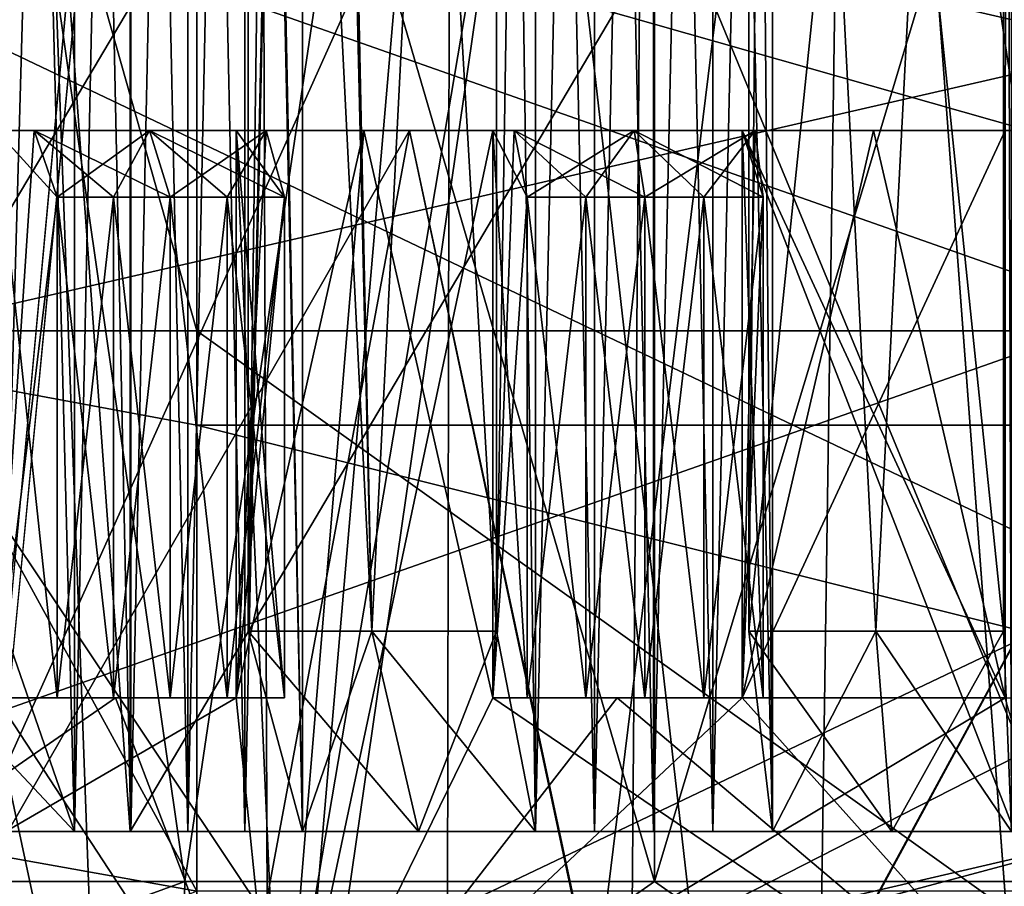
# Model space of a CAD drawing. Header units: metres. Extents: x -90 to 90, y -173 to 74.
# Tile 213 of 256: x -3.33 to -0.38, y -49.61 to -47.02. Entities that reach past the tile are written whole.
import ezdxf

# ---------------------------------------------------------------- set-up
doc = ezdxf.new("R2010")
doc.units = ezdxf.units.M
doc.layers.add('solid_509418', color=7, linetype='CONTINUOUS')
doc.layers.add('solid_509418_01', color=7, linetype='CONTINUOUS')

msp = doc.modelspace()

# ---------------------------------------------------------------- linework, layer by layer
at = {"layer": 'solid_509418'}
for points in [[(-2.238867, -140.357422, -59.118664), (-0.970383, 14.456515, -59.144115), (0, 14.5, -59.150002)], [(-2.238867, -140.357422, -59.118664), (-1.915293, 14.333368, -59.127071), (-0.970383, 14.456515, -59.144115)], [(-2.238867, -140.357422, -59.118664), (-2.835541, 14.129977, -59.099731), (-1.915293, 14.333368, -59.127071)], [(-4.40722, -140.967468, -59.028511), (-3.725936, 13.849779, -59.063187), (-2.835541, 14.129977, -59.099731)], [(-2.238867, -140.357422, -59.118664), (-4.40722, -140.967468, -59.028511), (-2.835541, 14.129977, -59.099731)], [(-3.907059, -54.700001, -22.158178), (0, -12.5, -22.5), (0, -14, -22.5)], [(0, -12.577244, -56.25), (-4.47369, -12.652706, -56.120098), (0, -135.202576, -56.25)], [(-4.47369, -12.652706, -56.120098), (-4.007909, -135.12677, -56.145756), (0, -135.202576, -56.25)], [(-3.907059, -54.700001, -22.158178), (-2.508424, -14.390943, -22.359735), (-1.295719, -13.479997, -22.46266)], [(0, -54.700001, 22.5), (-1.553037, -13.673904, 22.446337), (-2.985968, -14.747821, 22.300987)], [(0, -54.700001, 22.5), (0, -14, 22.5), (-1.553037, -13.673904, 22.446337)], [(-3.907059, -54.700001, -22.158178), (0, -14, -22.5), (0, -54.700001, -22.5)], [(-3.907059, -54.700001, -22.158178), (-3.641796, -15.234724, -22.203318), (-2.508424, -14.390943, -22.359735)], [(-3.907058, -54.700001, 22.158178), (-2.985968, -14.747821, 22.300987), (-4.309344, -15.726177, 22.083467)], [(-3.907058, -54.700001, 22.158178), (0, -54.700001, 22.5), (-2.985968, -14.747821, 22.300987)], [(13.523117, -16.790075, -39.150002), (9.89099, -18.58441, -39.150002), (-15.525159, -163.074173, -39.150002)], [(9.89099, -18.58441, -39.150002), (6.028381, -19.804836, -39.150002), (-15.525159, -163.074173, -39.150002)], [(-2.025468, -20.421919, -39.150002), (-6.028381, -19.804836, -39.150002), (-15.525159, -163.074173, -39.150002)], [(6.028381, -19.804836, -39.150002), (2.025468, -20.421919, -39.150002), (-15.525159, -163.074173, -39.150002)], [(2.025468, -20.421919, -39.150002), (-2.025468, -20.421919, -39.150002), (-15.525159, -163.074173, -39.150002)], [(-3.569618, -21.021667, -41.645542), (-1.8172, -21.213736, -41.599697), (-12.179281, -162.857254, -41.903378)], [(-1.8172, -21.213736, -41.599697), (0.000091, -21.295607, -41.552128), (-12.179281, -162.857254, -41.903378)], [(0.000091, -21.295607, -41.552128), (0, -168.099869, -41.585648), (-12.179281, -162.857254, -41.903378)], [(-2.646544, -41.450001, 9.383939), (-2.276092, -48.849998, 9.480607), (-2.527049, -38.099998, 9.416736)], [(-2.646544, -41.450001, -9.383939), (-2.499255, -38.099998, -9.42417), (-2.646544, -48.849998, -9.383939)], [(-2.276092, -48.849998, -9.480607), (-2.646544, -48.849998, -9.383939), (-2.499255, -38.099998, -9.42417)], [(-1.902131, -41.450001, 9.562656), (-2.527049, -38.099998, 9.416736), (-1.902131, -48.849998, 9.562656)], [(-2.276092, -48.849998, 9.480607), (-1.902131, -48.849998, 9.562656), (-2.527049, -38.099998, 9.416736)], [(-1.902131, -41.450001, -9.562656), (-2.276092, -48.849998, -9.480607), (-2.499255, -38.099998, -9.42417)], [(-3.75101, -49.450001, 7.39839), (-3.742439, -39.256058, 7.403378), (-3, -39.299656, 7.6)], [(-3, -49.450001, -7.6), (-3.742439, -39.256073, -7.403374), (-3.75101, -49.450001, -7.39839)], [(-3, -49.450001, -7.6), (-3, -39.299656, -7.6), (-3.742439, -39.256073, -7.403374)], [(-3.75101, -49.450001, 7.39839), (-3, -39.299656, 7.6), (-3, -49.450001, 7.6)], [(-3, -49.450001, -7.6), (3, -39.299656, -7.6), (-3, -39.299656, -7.6)], [(3, -49.450001, -7.6), (3, -39.299656, -7.6), (-3, -49.450001, -7.6)], [(-4.202092, -40.099998, -11.079933), (-4.202093, -49.599998, -11.079933), (-2.835907, -49.599998, -11.505656)], [(-4.202092, -40.099998, -11.079933), (-2.835907, -49.599998, -11.505656), (-1.428368, -49.599998, -11.763599)], [(-1.428366, -40.099998, -11.763599), (-4.202092, -40.099998, -11.079933), (-1.428368, -49.599998, -11.763599)], [(-4.202092, -40.099998, 11.079933), (-1.428367, -40.099998, 11.763599), (-4.20209, -49.599998, 11.079934)], [(-1.428367, -40.099998, 11.763599), (-2.835904, -49.599998, 11.505657), (-4.20209, -49.599998, 11.079934)], [(-1.428367, -40.099998, 11.763599), (-1.428365, -49.599998, 11.763599), (-2.835904, -49.599998, 11.505657)], [(-1.428366, -40.099998, -11.763599), (-1.428368, -49.599998, -11.763599), (-0.000002, -49.599998, -11.85)], [(-1.428367, -40.099998, 11.763599), (1.428366, -40.099998, 11.763599), (-1.428365, -49.599998, 11.763599)], [(1.428366, -40.099998, 11.763599), (0.000002, -49.599998, 11.85), (-1.428365, -49.599998, 11.763599)], [(-3.374641, -41.450001, -9.147366), (-3.166971, -49.450001, -8.584451), (-3.374641, -48.849998, -9.147366)], [(-3.374641, -41.450001, -9.147366), (-3.166971, -41.450001, -8.584451), (-3.166971, -49.450001, -8.584451)], [(-3.374641, -48.849998, 9.147366), (-3.166971, -49.450001, 8.584451), (-3.166971, -41.450001, 8.584451)], [(-3.374641, -41.450001, 9.147366), (-3.374641, -48.849998, 9.147366), (-3.166971, -41.450001, 8.584451)], [(-2.997816, -41.450001, -8.644976), (-2.997816, -49.450001, -8.644976), (-3.166971, -49.450001, -8.584451)], [(-2.997816, -41.450001, -8.644976), (-3.166971, -49.450001, -8.584451), (-3.166971, -41.450001, -8.584451)], [(-3.166971, -41.450001, 8.584451), (-3.166971, -49.450001, 8.584451), (-2.997816, -49.450001, 8.644976)], [(-2.997816, -41.450001, 8.644976), (-3.166971, -41.450001, 8.584451), (-2.997816, -49.450001, 8.644976)], [(-2.827506, -41.450001, -8.702168), (-2.827506, -49.450001, -8.702168), (-2.997816, -49.450001, -8.644976)], [(-2.997816, -41.450001, -8.644976), (-2.827506, -41.450001, -8.702168), (-2.997816, -49.450001, -8.644976)], [(-2.997816, -41.450001, 8.644976), (-2.997816, -49.450001, 8.644976), (-2.827506, -49.450001, 8.702168)], [(-2.827506, -41.450001, 8.702168), (-2.997816, -41.450001, 8.644976), (-2.827506, -49.450001, 8.702168)], [(-2.656105, -41.450001, -8.756004), (-2.656105, -49.450001, -8.756004), (-2.827506, -49.450001, -8.702168)], [(-2.827506, -41.450001, -8.702168), (-2.656105, -41.450001, -8.756004), (-2.827506, -49.450001, -8.702168)], [(-2.827506, -41.450001, 8.702168), (-2.827506, -49.450001, 8.702168), (-2.656105, -49.450001, 8.756004)], [(-2.656105, -41.450001, 8.756004), (-2.827506, -41.450001, 8.702168), (-2.656105, -49.450001, 8.756004)], [(-2.48368, -41.450001, -8.806465), (-2.48368, -49.450001, -8.806465), (-2.656105, -49.450001, -8.756004)], [(-2.656105, -41.450001, -8.756004), (-2.48368, -41.450001, -8.806465), (-2.656105, -49.450001, -8.756004)], [(-2.656105, -41.450001, 8.756004), (-2.656105, -49.450001, 8.756004), (-2.48368, -49.450001, 8.806465)], [(-2.656105, -41.450001, 8.756004), (-2.48368, -49.450001, 8.806465), (-2.48368, -41.450001, 8.806465)], [(-2.646544, -48.849998, -9.383939), (-2.48368, -49.450001, -8.806465), (-2.48368, -41.450001, -8.806465)], [(-2.646544, -41.450001, 9.383939), (-2.48368, -49.450001, 8.806465), (-2.646544, -48.849998, 9.383939)], [(-2.646544, -41.450001, 9.383939), (-2.48368, -41.450001, 8.806465), (-2.48368, -49.450001, 8.806465)], [(-2.646544, -41.450001, 9.383939), (-2.646544, -48.849998, 9.383939), (-2.276092, -48.849998, 9.480607)], [(-2.646544, -41.450001, -9.383939), (-2.646544, -48.849998, -9.383939), (-2.48368, -41.450001, -8.806465)], [(-1.902131, -41.450001, -9.562656), (-1.902131, -48.849998, -9.562656), (-2.276092, -48.849998, -9.480607)], [(-1.902131, -41.450001, -9.562656), (-1.785076, -49.450001, -8.974185), (-1.902131, -48.849998, -9.562656)], [(-1.902131, -41.450001, -9.562656), (-1.785076, -41.450001, -8.974185), (-1.785076, -49.450001, -8.974185)], [(-1.902131, -48.849998, 9.562656), (-1.785076, -49.450001, 8.974185), (-1.785076, -41.450001, 8.974185)], [(-1.902131, -41.450001, 9.562656), (-1.902131, -48.849998, 9.562656), (-1.785076, -41.450001, 8.974185)], [(-1.608536, -41.450001, -9.007504), (-1.608536, -49.450001, -9.007504), (-1.785076, -49.450001, -8.974185)], [(-1.608536, -41.450001, -9.007504), (-1.785076, -49.450001, -8.974185), (-1.785076, -41.450001, -8.974185)], [(-1.785076, -41.450001, 8.974185), (-1.785076, -49.450001, 8.974185), (-1.608536, -49.450001, 9.007504)], [(-1.608536, -41.450001, 9.007504), (-1.785076, -41.450001, 8.974185), (-1.608536, -49.450001, 9.007504)], [(-1.431375, -41.450001, -9.037349), (-1.431375, -49.450001, -9.037349), (-1.608536, -49.450001, -9.007504)], [(-1.608536, -41.450001, -9.007504), (-1.431375, -41.450001, -9.037349), (-1.608536, -49.450001, -9.007504)], [(-1.608536, -41.450001, 9.007504), (-1.608536, -49.450001, 9.007504), (-1.431375, -49.450001, 9.037349)], [(-1.431375, -41.450001, 9.037349), (-1.608536, -41.450001, 9.007504), (-1.431375, -49.450001, 9.037349)], [(-1.253663, -41.450001, -9.063709), (-1.253663, -49.450001, -9.063709), (-1.431375, -49.450001, -9.037349)], [(-1.431375, -41.450001, -9.037349), (-1.253663, -41.450001, -9.063709), (-1.431375, -49.450001, -9.037349)], [(-1.431375, -41.450001, 9.037349), (-1.431375, -49.450001, 9.037349), (-1.253663, -49.450001, 9.063709)], [(-1.253663, -41.450001, 9.063709), (-1.431375, -41.450001, 9.037349), (-1.253663, -49.450001, 9.063709)], [(-1.075467, -41.450001, -9.086576), (-1.075467, -49.450001, -9.086576), (-1.253663, -49.450001, -9.063709)], [(-1.253663, -41.450001, -9.063709), (-1.075467, -41.450001, -9.086576), (-1.253663, -49.450001, -9.063709)], [(-1.253663, -41.450001, 9.063709), (-1.253663, -49.450001, 9.063709), (-1.075467, -49.450001, 9.086576)], [(-1.253663, -41.450001, 9.063709), (-1.075467, -49.450001, 9.086576), (-1.075467, -41.450001, 9.086576)], [(-1.14599, -48.849998, -9.682418), (-1.075467, -49.450001, -9.086576), (-1.075467, -41.450001, -9.086576)], [(-1.14599, -41.450001, 9.682418), (-1.075467, -49.450001, 9.086576), (-1.14599, -48.849998, 9.682418)], [(-1.14599, -41.450001, 9.682418), (-1.075467, -41.450001, 9.086576), (-1.075467, -49.450001, 9.086576)], [(-1.14599, -41.450001, 9.682418), (-0.382783, -48.849998, 9.742483), (-0.382783, -41.450001, 9.742483)], [(-1.14599, -41.450001, 9.682418), (-0.764976, -48.849998, 9.719944), (-0.382783, -48.849998, 9.742483)], [(-1.14599, -41.450001, 9.682418), (-1.14599, -48.849998, 9.682418), (-0.764976, -48.849998, 9.719944)], [(-1.14599, -41.450001, -9.682418), (-1.14599, -48.849998, -9.682418), (-1.075467, -41.450001, -9.086576)], [(-0.382783, -41.450001, -9.742483), (-1.14599, -48.849998, -9.682418), (-1.14599, -41.450001, -9.682418)], [(-0.382783, -41.450001, -9.742483), (-0.764976, -48.849998, -9.719944), (-1.14599, -48.849998, -9.682418)], [(-0.382783, -41.450001, -9.742483), (-0.382783, -48.849998, -9.742483), (-0.764976, -48.849998, -9.719944)], [(-0.382783, -41.450001, -9.742483), (-0.359227, -49.450001, -9.142945), (-0.382783, -48.849998, -9.742483)], [(-0.382783, -41.450001, -9.742483), (-0.359227, -41.450001, -9.142945), (-0.359227, -49.450001, -9.142945)], [(-0.382783, -48.849998, 9.742483), (-0.359227, -49.450001, 9.142945), (-0.359227, -41.450001, 9.142945)], [(-0.382783, -41.450001, 9.742483), (-0.382783, -48.849998, 9.742483), (-0.359227, -41.450001, 9.142945)], [(-3.653012, -47.950001, 6.770406), (-2.8, -47.950001, 7), (-3.650002, -44.950001, 6.772243)], [(-2.8, -47.950001, 7), (-2.8, -44.950001, 7), (-3.650002, -44.950001, 6.772243)], [(2.8, -47.950001, 7), (2.8, -44.950001, 7), (-2.8, -44.950001, 7)], [(2.8, -47.950001, 7), (-2.8, -44.950001, 7), (-2.8, -47.950001, 7)], [(-6.538348, -48.599998, -13.5), (6.538348, -45.599998, -13.5), (-5.214183, -49.732342, -13.5)], [(6.538348, -48.599998, 13.5), (6.538348, -45.599998, 13.5), (-6.538348, -45.599998, 13.5)], [(3.95491, -50.599998, 13.5), (-6.538348, -45.599998, 13.5), (-3.95491, -50.599998, 13.5)], [(-5.214183, -49.732342, -13.5), (6.538348, -45.599998, -13.5), (-3.95491, -50.599998, -13.5)], [(-5.268013, -45.700001, -18.515144), (-5.791872, -50, -18.358015), (-2.397705, -50, -19.100092)], [(-5.268013, -45.700001, 18.515144), (-1.776166, -45.700001, 19.167883), (-4.673164, -52.150002, 18.674154)], [(-1.776166, -45.700001, -19.167883), (-5.268013, -45.700001, -18.515144), (-2.397705, -50, -19.100092)], [(-1.776166, -45.700001, 19.167883), (-2.869748, -52.150002, 19.034891), (-4.673164, -52.150002, 18.674154)], [(-1.776166, -45.700001, 19.167883), (-1.040145, -52.150002, 19.221878), (-2.869748, -52.150002, 19.034891)], [(-1.776166, -45.700001, -19.167883), (-2.397705, -50, -19.100092), (0, -50, -19.25)], [(-1.776166, -45.700001, 19.167883), (1.776166, -45.700001, 19.167883), (-1.040145, -52.150002, 19.221878)], [(1.776166, -45.700001, -19.167883), (-1.776166, -45.700001, -19.167883), (0, -50, -19.25)], [(1.776166, -45.700001, 19.167883), (0.798944, -52.150002, 19.233414), (-1.040145, -52.150002, 19.221878)], [(-3.65, -48.075226, -6.008015), (-3.65, -46.475334, -6.598229), (-2.8, -46.641403, -6.792581)], [(-3.65, -48.075226, -6.008015), (-2.8, -46.641403, -6.792581), (-2.8, -48.232571, -6.182614)], [(2.8, -48.232571, -6.182614), (-2.8, -48.232571, -6.182614), (-2.8, -46.641403, -6.792581)], [(2.8, -46.641403, -6.792581), (2.8, -48.232571, -6.182614), (-2.8, -46.641403, -6.792581)], [(-6.992871, -47.349998, 9.442576), (-2.68196, -47.349998, 9.477847), (-3.401187, -47.349998, 9.244156)], [(-4.69704, -47.349998, 10.770295), (-2.68196, -47.349998, 9.477847), (-6.992871, -47.349998, 9.442576)], [(-6.992871, -47.349998, -9.442576), (-1.166279, -47.349998, -9.78071), (-0.772822, -47.349998, -9.819635)], [(3.676717, -47.349998, -10.101696), (-6.992871, -47.349998, -9.442576), (-0.772822, -47.349998, -9.819635)], [(-6.992871, -47.349998, -9.442576), (-1.913208, -47.349998, -9.662408), (-1.166279, -47.349998, -9.78071)], [(-6.992871, -47.349998, -9.442576), (-2.299437, -47.349998, -9.577844), (-1.913208, -47.349998, -9.662408)], [(-6.992871, -47.349998, -9.442576), (-2.68196, -47.349998, -9.477847), (-2.299437, -47.349998, -9.577844)], [(-6.992871, -47.349998, -9.442576), (-3.401187, -47.349998, -9.244156), (-2.68196, -47.349998, -9.477847)], [(3.676717, -47.349998, -10.101696), (-4.69704, -47.349998, -10.770295), (-6.992871, -47.349998, -9.442576)], [(-4.69704, -47.349998, 10.770295), (0.37812, -47.349998, 9.84274), (-0.37812, -47.349998, 9.84274)], [(-4.69704, -47.349998, 10.770295), (-0.37812, -47.349998, 9.84274), (-0.772822, -47.349998, 9.819635)], [(-4.69704, -47.349998, 10.770295), (-0.772822, -47.349998, 9.819635), (-1.166279, -47.349998, 9.78071)], [(-4.69704, -47.349998, 10.770295), (-1.166279, -47.349998, 9.78071), (-1.913208, -47.349998, 9.662408)], [(-4.69704, -47.349998, 10.770295), (-1.913208, -47.349998, 9.662408), (-2.299437, -47.349998, 9.577844)], [(-4.69704, -47.349998, 10.770295), (-2.299437, -47.349998, 9.577844), (-2.68196, -47.349998, 9.477847)], [(3.102555, -47.349998, -11.33299), (-2.162635, -47.349998, -11.549183), (-4.69704, -47.349998, -10.770295)], [(-4.168081, -50.849998, -10.985863), (-4.69704, -47.349998, -10.770295), (-2.162635, -47.349998, -11.549183)], [(3.676717, -47.349998, -10.101696), (3.102555, -47.349998, -11.33299), (-4.69704, -47.349998, -10.770295)], [(-2.811871, -50.849998, 11.408497), (-2.162635, -47.349998, 11.549183), (-4.69704, -47.349998, 10.770295)], [(-4.168649, -50.849998, 10.985648), (-2.811871, -50.849998, 11.408497), (-4.69704, -47.349998, 10.770295)], [(-1.419078, -50.849998, -11.663913), (-4.168081, -50.849998, -10.985863), (-2.162635, -47.349998, -11.549183)], [(-2.592108, -47.349998, 9.160315), (-3.401187, -47.349998, 9.244156), (-2.68196, -47.349998, 9.477847)], [(-3.218179, -49.049999, 8.746755), (-3.401187, -49.049999, 9.244156), (-3.401187, -47.349998, 9.244156)], [(-2.941842, -47.349998, 9.054058), (-3.287239, -47.349998, 8.934453), (-3.401187, -47.349998, 9.244156)], [(-3.218179, -47.549999, 8.746755), (-3.401187, -47.349998, 9.244156), (-3.287239, -47.349998, 8.934453)], [(-2.592108, -47.349998, 9.160315), (-2.941842, -47.349998, 9.054058), (-3.401187, -47.349998, 9.244156)], [(-3.218179, -49.049999, 8.746755), (-3.401187, -47.349998, 9.244156), (-3.218179, -47.549999, 8.746755)], [(-3.401187, -47.349998, -9.244156), (-2.592108, -47.349998, -9.160315), (-2.68196, -47.349998, -9.477847)], [(-3.401187, -47.349998, -9.244156), (-2.941842, -47.349998, -9.054058), (-2.592108, -47.349998, -9.160315)], [(-3.401187, -47.349998, -9.244156), (-3.287239, -47.349998, -8.934453), (-2.941842, -47.349998, -9.054058)], [(-3.401187, -49.049999, -9.244156), (-3.287239, -47.349998, -8.934453), (-3.401187, -47.349998, -9.244156)], [(-3.218179, -47.549999, -8.746755), (-3.287239, -47.349998, -8.934453), (-3.401187, -49.049999, -9.244156)], [(-3.218179, -47.549999, 8.746755), (-3.287239, -47.349998, 8.934453), (-2.941842, -47.349998, 9.054058)], [(-2.880038, -47.549999, -8.863847), (-2.941842, -47.349998, -9.054058), (-3.287239, -47.349998, -8.934453)], [(-3.049671, -47.549999, -8.806924), (-3.287239, -47.349998, -8.934453), (-3.218179, -47.549999, -8.746755)], [(-3.049671, -47.549999, -8.806924), (-2.880038, -47.549999, -8.863847), (-3.287239, -47.349998, -8.934453)], [(-3.049671, -47.549999, 8.806924), (-3.218179, -47.549999, 8.746755), (-2.941842, -47.349998, 9.054058)], [(-2.880038, -47.549999, 8.863847), (-3.049671, -47.549999, 8.806924), (-2.941842, -47.349998, 9.054058)], [(-2.880038, -47.549999, 8.863847), (-2.941842, -47.349998, 9.054058), (-2.592108, -47.349998, 9.160315)], [(-2.537652, -47.549999, -8.967872), (-2.592108, -47.349998, -9.160315), (-2.941842, -47.349998, -9.054058)], [(-2.709344, -47.549999, -8.917502), (-2.537652, -47.549999, -8.967872), (-2.941842, -47.349998, -9.054058)], [(-2.880038, -47.549999, -8.863847), (-2.709344, -47.549999, -8.917502), (-2.941842, -47.349998, -9.054058)], [(-2.709344, -47.549999, 8.917502), (-2.880038, -47.549999, 8.863847), (-2.592108, -47.349998, 9.160315)], [(-2.811871, -50.849998, 11.408497), (-1.414327, -50.849998, 11.664468), (-2.162635, -47.349998, 11.549183)], [(-2.537652, -47.549999, 8.967872), (-2.709344, -47.549999, 8.917502), (-2.592108, -47.349998, 9.160315)], [(-2.68196, -49.049999, 9.477847), (-2.299437, -47.349998, 9.577844), (-2.549368, -50.350002, 9.514369)], [(-2.68196, -49.049999, 9.477847), (-2.68196, -47.349998, 9.477847), (-2.299437, -47.349998, 9.577844)], [(-2.592108, -47.349998, 9.160315), (-2.68196, -47.349998, 9.477847), (-2.68196, -49.049999, 9.477847)], [(-2.537652, -47.549999, 8.967872), (-2.592108, -47.349998, 9.160315), (-2.68196, -49.049999, 9.477847)], [(-2.549368, -50.350002, -9.514369), (-2.299437, -47.349998, -9.577844), (-2.68196, -47.349998, -9.477847)], [(-2.537652, -47.549999, -8.967872), (-2.68196, -47.349998, -9.477847), (-2.592108, -47.349998, -9.160315)], [(-2.549368, -50.350002, -9.514369), (-2.68196, -47.349998, -9.477847), (-2.68196, -49.049999, -9.477847)], [(-2.537652, -49.049999, -8.967872), (-2.68196, -49.049999, -9.477847), (-2.68196, -47.349998, -9.477847)], [(-2.537652, -49.049999, -8.967872), (-2.68196, -47.349998, -9.477847), (-2.537652, -47.549999, -8.967872)], [(-1.913208, -47.349998, 9.662408), (-1.913208, -49.049999, 9.662408), (-2.549368, -50.350002, 9.514369)], [(-2.299437, -47.349998, 9.577844), (-1.913208, -47.349998, 9.662408), (-2.549368, -50.350002, 9.514369)], [(-2.549368, -50.350002, -9.514369), (-1.913208, -49.049999, -9.662408), (-2.299437, -47.349998, -9.577844)], [(-1.913208, -49.049999, -9.662408), (-1.913208, -47.349998, -9.662408), (-2.299437, -47.349998, -9.577844)], [(3.102555, -47.349998, -11.33299), (0.481875, -47.349998, -11.740069), (-2.162635, -47.349998, -11.549183)], [(-1.414327, -50.849998, 11.664468), (0.481875, -47.349998, 11.740069), (-2.162635, -47.349998, 11.549183)], [(-1.127206, -47.349998, 9.453032), (-1.913208, -47.349998, 9.662408), (-1.166279, -47.349998, 9.78071)], [(-1.810264, -49.049999, 9.142502), (-1.913208, -49.049999, 9.662408), (-1.913208, -47.349998, 9.662408)], [(-1.489256, -47.349998, 9.402793), (-1.849111, -47.349998, 9.338693), (-1.913208, -47.349998, 9.662408)], [(-1.810264, -47.549999, 9.142502), (-1.913208, -47.349998, 9.662408), (-1.849111, -47.349998, 9.338693)], [(-1.127206, -47.349998, 9.453032), (-1.489256, -47.349998, 9.402793), (-1.913208, -47.349998, 9.662408)], [(-1.810264, -49.049999, 9.142502), (-1.913208, -47.349998, 9.662408), (-1.810264, -47.549999, 9.142502)], [(-1.913208, -47.349998, -9.662408), (-1.127206, -47.349998, -9.453032), (-1.166279, -47.349998, -9.78071)], [(-1.913208, -47.349998, -9.662408), (-1.489256, -47.349998, -9.402793), (-1.127206, -47.349998, -9.453032)], [(-1.913208, -47.349998, -9.662408), (-1.849111, -47.349998, -9.338693), (-1.489256, -47.349998, -9.402793)], [(-1.913208, -49.049999, -9.662408), (-1.849111, -47.349998, -9.338693), (-1.913208, -47.349998, -9.662408)], [(-1.810264, -47.549999, -9.142502), (-1.849111, -47.349998, -9.338693), (-1.913208, -49.049999, -9.662408)], [(-1.810264, -47.549999, 9.142502), (-1.849111, -47.349998, 9.338693), (-1.489256, -47.349998, 9.402793)], [(-1.457969, -47.549999, -9.205256), (-1.489256, -47.349998, -9.402793), (-1.849111, -47.349998, -9.338693)], [(-1.634418, -47.549999, -9.17557), (-1.849111, -47.349998, -9.338693), (-1.810264, -47.549999, -9.142502)], [(-1.634418, -47.549999, -9.17557), (-1.457969, -47.549999, -9.205256), (-1.849111, -47.349998, -9.338693)], [(-1.634418, -47.549999, 9.17557), (-1.810264, -47.549999, 9.142502), (-1.489256, -47.349998, 9.402793)], [(-1.457969, -47.549999, 9.205256), (-1.634418, -47.549999, 9.17557), (-1.489256, -47.349998, 9.402793)], [(-1.457969, -47.549999, 9.205256), (-1.489256, -47.349998, 9.402793), (-1.127206, -47.349998, 9.453032)], [(-1.103525, -47.549999, -9.254438), (-1.127206, -47.349998, -9.453032), (-1.489256, -47.349998, -9.402793)], [(-1.280983, -47.549999, -9.231548), (-1.103525, -47.549999, -9.254438), (-1.489256, -47.349998, -9.402793)], [(-1.457969, -47.549999, -9.205256), (-1.280983, -47.549999, -9.231548), (-1.489256, -47.349998, -9.402793)], [(-1.280983, -47.549999, 9.231548), (-1.457969, -47.549999, 9.205256), (-1.127206, -47.349998, 9.453032)], [(-1.103525, -47.549999, 9.254438), (-1.280983, -47.549999, 9.231548), (-1.127206, -47.349998, 9.453032)], [(-1.166279, -49.049999, 9.78071), (-0.37812, -47.349998, 9.84274), (-0.37812, -49.049999, 9.84274)], [(-1.166279, -49.049999, 9.78071), (-0.772822, -47.349998, 9.819635), (-0.37812, -47.349998, 9.84274)], [(-1.166279, -49.049999, 9.78071), (-1.166279, -47.349998, 9.78071), (-0.772822, -47.349998, 9.819635)], [(-1.127206, -47.349998, 9.453032), (-1.166279, -47.349998, 9.78071), (-1.166279, -49.049999, 9.78071)], [(-1.103525, -47.549999, 9.254438), (-1.127206, -47.349998, 9.453032), (-1.166279, -49.049999, 9.78071)], [(-0.37812, -49.049999, -9.84274), (-0.772822, -47.349998, -9.819635), (-1.166279, -47.349998, -9.78071)], [(-1.103525, -47.549999, -9.254438), (-1.166279, -47.349998, -9.78071), (-1.127206, -47.349998, -9.453032)], [(0, -50.350002, -9.85), (-1.166279, -47.349998, -9.78071), (-1.166279, -49.049999, -9.78071)], [(-1.103525, -49.049999, -9.254438), (-1.166279, -49.049999, -9.78071), (-1.166279, -47.349998, -9.78071)], [(0, -50.350002, -9.85), (-0.37812, -49.049999, -9.84274), (-1.166279, -47.349998, -9.78071)], [(-1.103525, -49.049999, -9.254438), (-1.166279, -47.349998, -9.78071), (-1.103525, -47.549999, -9.254438)], [(3.676717, -47.349998, -10.101696), (-0.772822, -47.349998, -9.819635), (-0.37812, -47.349998, -9.84274)], [(-0.37812, -49.049999, -9.84274), (-0.37812, -47.349998, -9.84274), (-0.772822, -47.349998, -9.819635)], [(-3.218179, -49.049999, -8.746755), (-3.218179, -47.549999, -8.746755), (-3.401187, -49.049999, -9.244156)], [(-3.049671, -49.049999, -8.806924), (-3.218179, -47.549999, -8.746755), (-3.218179, -49.049999, -8.746755)], [(-3.049671, -49.049999, -8.806924), (-3.049671, -47.549999, -8.806924), (-3.218179, -47.549999, -8.746755)], [(-3.049671, -47.549999, 8.806924), (-3.218179, -49.049999, 8.746755), (-3.218179, -47.549999, 8.746755)], [(-3.049671, -49.049999, 8.806924), (-3.218179, -49.049999, 8.746755), (-3.049671, -47.549999, 8.806924)], [(-2.880038, -49.049999, -8.863847), (-2.880038, -47.549999, -8.863847), (-3.049671, -47.549999, -8.806924)], [(-2.880038, -49.049999, -8.863847), (-3.049671, -47.549999, -8.806924), (-3.049671, -49.049999, -8.806924)], [(-3.049671, -49.049999, 8.806924), (-3.049671, -47.549999, 8.806924), (-2.880038, -47.549999, 8.863847)], [(-2.880038, -49.049999, 8.863847), (-3.049671, -49.049999, 8.806924), (-2.880038, -47.549999, 8.863847)], [(-2.709344, -49.049999, -8.917502), (-2.709344, -47.549999, -8.917502), (-2.880038, -47.549999, -8.863847)], [(-2.709344, -49.049999, -8.917502), (-2.880038, -47.549999, -8.863847), (-2.880038, -49.049999, -8.863847)], [(-2.880038, -49.049999, 8.863847), (-2.880038, -47.549999, 8.863847), (-2.709344, -47.549999, 8.917502)], [(-2.709344, -49.049999, 8.917502), (-2.880038, -49.049999, 8.863847), (-2.709344, -47.549999, 8.917502)], [(-2.537652, -49.049999, -8.967872), (-2.537652, -47.549999, -8.967872), (-2.709344, -47.549999, -8.917502)], [(-2.709344, -49.049999, -8.917502), (-2.537652, -49.049999, -8.967872), (-2.709344, -47.549999, -8.917502)], [(-2.709344, -49.049999, 8.917502), (-2.709344, -47.549999, 8.917502), (-2.537652, -47.549999, 8.967872)], [(-2.709344, -49.049999, 8.917502), (-2.537652, -47.549999, 8.967872), (-2.537652, -49.049999, 8.967872)], [(-2.537652, -49.049999, 8.967872), (-2.537652, -47.549999, 8.967872), (-2.68196, -49.049999, 9.477847)], [(-1.810264, -49.049999, -9.142502), (-1.810264, -47.549999, -9.142502), (-1.913208, -49.049999, -9.662408)], [(-1.634418, -49.049999, -9.17557), (-1.810264, -47.549999, -9.142502), (-1.810264, -49.049999, -9.142502)], [(-1.634418, -49.049999, -9.17557), (-1.634418, -47.549999, -9.17557), (-1.810264, -47.549999, -9.142502)], [(-1.634418, -47.549999, 9.17557), (-1.810264, -49.049999, 9.142502), (-1.810264, -47.549999, 9.142502)], [(-1.634418, -49.049999, 9.17557), (-1.810264, -49.049999, 9.142502), (-1.634418, -47.549999, 9.17557)], [(-1.457969, -49.049999, -9.205256), (-1.457969, -47.549999, -9.205256), (-1.634418, -47.549999, -9.17557)], [(-1.457969, -49.049999, -9.205256), (-1.634418, -47.549999, -9.17557), (-1.634418, -49.049999, -9.17557)], [(-1.634418, -49.049999, 9.17557), (-1.634418, -47.549999, 9.17557), (-1.457969, -47.549999, 9.205256)], [(-1.457969, -49.049999, 9.205256), (-1.634418, -49.049999, 9.17557), (-1.457969, -47.549999, 9.205256)], [(-1.280983, -49.049999, -9.231548), (-1.280983, -47.549999, -9.231548), (-1.457969, -47.549999, -9.205256)], [(-1.280983, -49.049999, -9.231548), (-1.457969, -47.549999, -9.205256), (-1.457969, -49.049999, -9.205256)], [(-1.457969, -49.049999, 9.205256), (-1.457969, -47.549999, 9.205256), (-1.280983, -47.549999, 9.231548)], [(-1.280983, -49.049999, 9.231548), (-1.457969, -49.049999, 9.205256), (-1.280983, -47.549999, 9.231548)], [(-1.103525, -49.049999, -9.254438), (-1.103525, -47.549999, -9.254438), (-1.280983, -47.549999, -9.231548)], [(-1.280983, -49.049999, -9.231548), (-1.103525, -49.049999, -9.254438), (-1.280983, -47.549999, -9.231548)], [(-1.280983, -49.049999, 9.231548), (-1.280983, -47.549999, 9.231548), (-1.103525, -47.549999, 9.254438)], [(-1.280983, -49.049999, 9.231548), (-1.103525, -47.549999, 9.254438), (-1.103525, -49.049999, 9.254438)], [(-1.103525, -49.049999, 9.254438), (-1.103525, -47.549999, 9.254438), (-1.166279, -49.049999, 9.78071)], [(-3.663307, -51.950001, 7.424403), (-2.8, -51.950001, 7.66), (-3.652717, -47.950001, 7.430577)], [(-2.8, -47.950001, 7.66), (-2.8, -47.950001, 7), (-3.653012, -47.950001, 6.770406)], [(-3.652717, -47.950001, 7.430577), (-2.8, -47.950001, 7.66), (-3.653012, -47.950001, 6.770406)], [(-2.8, -51.950001, 7.66), (-2.8, -47.950001, 7.66), (-3.652717, -47.950001, 7.430577)], [(2.8, -47.950001, 7.66), (-2.8, -47.950001, 7), (-2.8, -47.950001, 7.66)], [(2.8, -47.950001, 7.66), (2.8, -47.950001, 7), (-2.8, -47.950001, 7)], [(2.8, -51.950001, 7.66), (2.8, -47.950001, 7.66), (-2.8, -47.950001, 7.66)], [(2.8, -51.950001, 7.66), (-2.8, -47.950001, 7.66), (-2.8, -51.950001, 7.66)], [(-3.65, -48.075226, -6.008015), (-2.8, -48.232571, -6.182614), (-2.8, -49.629204, -5.20625)], [(-3.65, -48.075226, -6.008015), (-2.8, -49.629204, -5.20625), (-3.65, -49.476959, -5.036856)], [(2.8, -49.629204, -5.20625), (-2.8, -49.629204, -5.20625), (-2.8, -48.232571, -6.182614)], [(2.8, -48.232571, -6.182614), (2.8, -49.629204, -5.20625), (-2.8, -48.232571, -6.182614)], [(-3.731164, -48.849998, 9.007826), (-3.501553, -49.450001, 8.453498), (-3.166971, -49.450001, 8.584451)], [(-3.731164, -48.849998, 9.007826), (-3.166971, -49.450001, 8.584451), (-3.374641, -48.849998, 9.147366)], [(-3.374641, -48.849998, -9.147366), (-3.166971, -49.450001, -8.584451), (-3.501553, -49.450001, -8.453498)], [(-2.276092, -48.849998, -9.480607), (-2.48368, -49.450001, -8.806465), (-2.646544, -48.849998, -9.383939)], [(-2.646544, -48.849998, 9.383939), (-2.48368, -49.450001, 8.806465), (-2.136025, -49.450001, 8.897184)], [(-2.276092, -48.849998, 9.480607), (-2.646544, -48.849998, 9.383939), (-2.136025, -49.450001, 8.897184)], [(-2.276092, -48.849998, -9.480607), (-2.136025, -49.450001, -8.897184), (-2.48368, -49.450001, -8.806465)], [(-2.276092, -48.849998, -9.480607), (-1.902131, -48.849998, -9.562656), (-2.136025, -49.450001, -8.897184)], [(-2.276092, -48.849998, 9.480607), (-2.136025, -49.450001, 8.897184), (-1.785076, -49.450001, 8.974185)], [(-2.276092, -48.849998, 9.480607), (-1.785076, -49.450001, 8.974185), (-1.902131, -48.849998, 9.562656)], [(-1.902131, -48.849998, -9.562656), (-1.785076, -49.450001, -8.974185), (-2.136025, -49.450001, -8.897184)], [(-0.764976, -48.849998, -9.719944), (-1.075467, -49.450001, -9.086576), (-1.14599, -48.849998, -9.682418)], [(-1.14599, -48.849998, 9.682418), (-1.075467, -49.450001, 9.086576), (-0.717901, -49.450001, 9.121794)], [(-0.764976, -48.849998, 9.719944), (-1.14599, -48.849998, 9.682418), (-0.717901, -49.450001, 9.121794)], [(-0.764976, -48.849998, -9.719944), (-0.717901, -49.450001, -9.121794), (-1.075467, -49.450001, -9.086576)], [(-0.764976, -48.849998, -9.719944), (-0.382783, -48.849998, -9.742483), (-0.717901, -49.450001, -9.121794)], [(-0.764976, -48.849998, 9.719944), (-0.717901, -49.450001, 9.121794), (-0.359227, -49.450001, 9.142945)], [(-0.764976, -48.849998, 9.719944), (-0.359227, -49.450001, 9.142945), (-0.382783, -48.849998, 9.742483)], [(-0.382783, -48.849998, -9.742483), (-0.359227, -49.450001, -9.142945), (-0.717901, -49.450001, -9.121794)], [(-2.68196, -49.049999, 9.477847), (-2.549368, -50.350002, 9.514369), (-4.925, -50.350002, 8.530351)], [(-3.043817, -49.049999, 9.367907), (-2.68196, -49.049999, 9.477847), (-4.925, -50.350002, 8.530351)], [(-3.401187, -49.049999, 9.244156), (-3.043817, -49.049999, 9.367907), (-4.925, -50.350002, 8.530351)], [(-4.925, -50.350002, -8.530351), (-2.549368, -50.350002, -9.514369), (-4.805418, -49.049999, -8.598283)], [(-2.549368, -50.350002, -9.514369), (-4.471807, -49.049999, -8.776414), (-4.805418, -49.049999, -8.598283)], [(-2.549368, -50.350002, -9.514369), (-4.131603, -49.049999, -8.941608), (-4.471807, -49.049999, -8.776414)], [(-2.549368, -50.350002, -9.514369), (-3.401187, -49.049999, -9.244156), (-4.131603, -49.049999, -8.941608)], [(-2.880038, -49.049999, 8.863847), (-3.043817, -49.049999, 9.367907), (-3.401187, -49.049999, 9.244156)], [(-3.049671, -49.049999, 8.806924), (-3.401187, -49.049999, 9.244156), (-3.218179, -49.049999, 8.746755)], [(-2.880038, -49.049999, 8.863847), (-3.401187, -49.049999, 9.244156), (-3.049671, -49.049999, 8.806924)], [(-2.549368, -50.350002, -9.514369), (-3.043817, -49.049999, -9.367907), (-3.401187, -49.049999, -9.244156)], [(-3.218179, -49.049999, -8.746755), (-3.401187, -49.049999, -9.244156), (-3.043817, -49.049999, -9.367907)], [(-3.049671, -49.049999, -8.806924), (-3.218179, -49.049999, -8.746755), (-3.043817, -49.049999, -9.367907)], [(-2.880038, -49.049999, -8.863847), (-3.049671, -49.049999, -8.806924), (-3.043817, -49.049999, -9.367907)], [(-2.537652, -49.049999, 8.967872), (-2.68196, -49.049999, 9.477847), (-3.043817, -49.049999, 9.367907)], [(-2.709344, -49.049999, 8.917502), (-2.537652, -49.049999, 8.967872), (-3.043817, -49.049999, 9.367907)], [(-2.709344, -49.049999, 8.917502), (-3.043817, -49.049999, 9.367907), (-2.880038, -49.049999, 8.863847)], [(-2.549368, -50.350002, -9.514369), (-2.68196, -49.049999, -9.477847), (-3.043817, -49.049999, -9.367907)], [(-2.880038, -49.049999, -8.863847), (-3.043817, -49.049999, -9.367907), (-2.68196, -49.049999, -9.477847)], [(-2.709344, -49.049999, -8.917502), (-2.880038, -49.049999, -8.863847), (-2.68196, -49.049999, -9.477847)], [(-2.709344, -49.049999, -8.917502), (-2.68196, -49.049999, -9.477847), (-2.537652, -49.049999, -8.967872)], [(0, -49.049999, 9.849999), (0, -50.350002, 9.85), (-2.549368, -50.350002, 9.514369)], [(-0.37812, -49.049999, 9.84274), (0, -49.049999, 9.849999), (-2.549368, -50.350002, 9.514369)], [(-1.166279, -49.049999, 9.78071), (-0.37812, -49.049999, 9.84274), (-2.549368, -50.350002, 9.514369)], [(-1.540879, -49.049999, 9.72873), (-1.166279, -49.049999, 9.78071), (-2.549368, -50.350002, 9.514369)], [(-1.913208, -49.049999, 9.662408), (-1.540879, -49.049999, 9.72873), (-2.549368, -50.350002, 9.514369)], [(-2.549368, -50.350002, -9.514369), (0, -50.350002, -9.85), (-1.913208, -49.049999, -9.662408)], [(-1.457969, -49.049999, 9.205256), (-1.540879, -49.049999, 9.72873), (-1.913208, -49.049999, 9.662408)], [(-1.634418, -49.049999, 9.17557), (-1.913208, -49.049999, 9.662408), (-1.810264, -49.049999, 9.142502)], [(-1.457969, -49.049999, 9.205256), (-1.913208, -49.049999, 9.662408), (-1.634418, -49.049999, 9.17557)], [(0, -50.350002, -9.85), (-1.540879, -49.049999, -9.72873), (-1.913208, -49.049999, -9.662408)], [(-1.810264, -49.049999, -9.142502), (-1.913208, -49.049999, -9.662408), (-1.540879, -49.049999, -9.72873)], [(-1.634418, -49.049999, -9.17557), (-1.810264, -49.049999, -9.142502), (-1.540879, -49.049999, -9.72873)], [(-1.457969, -49.049999, -9.205256), (-1.634418, -49.049999, -9.17557), (-1.540879, -49.049999, -9.72873)], [(-1.103525, -49.049999, 9.254438), (-1.166279, -49.049999, 9.78071), (-1.540879, -49.049999, 9.72873)], [(-1.280983, -49.049999, 9.231548), (-1.103525, -49.049999, 9.254438), (-1.540879, -49.049999, 9.72873)], [(-1.280983, -49.049999, 9.231548), (-1.540879, -49.049999, 9.72873), (-1.457969, -49.049999, 9.205256)], [(0, -50.350002, -9.85), (-1.166279, -49.049999, -9.78071), (-1.540879, -49.049999, -9.72873)], [(-1.457969, -49.049999, -9.205256), (-1.540879, -49.049999, -9.72873), (-1.166279, -49.049999, -9.78071)], [(-1.280983, -49.049999, -9.231548), (-1.457969, -49.049999, -9.205256), (-1.166279, -49.049999, -9.78071)], [(-1.280983, -49.049999, -9.231548), (-1.166279, -49.049999, -9.78071), (-1.103525, -49.049999, -9.254438)], [(-3.501553, -49.450001, 8.453498), (-3.75101, -49.450001, 7.39839), (-3, -49.450001, 7.6)], [(-3.75101, -49.450001, -7.39839), (-3.501553, -49.450001, -8.453498), (-3.166971, -49.450001, -8.584451)], [(-3, -49.450001, -7.6), (-3.75101, -49.450001, -7.39839), (-3.166971, -49.450001, -8.584451)], [(-3.166971, -49.450001, 8.584451), (-3.501553, -49.450001, 8.453498), (-3, -49.450001, 7.6)], [(-2.997816, -49.450001, 8.644976), (-3.166971, -49.450001, 8.584451), (-3, -49.450001, 7.6)], [(-3, -49.450001, -7.6), (-3.166971, -49.450001, -8.584451), (-2.997816, -49.450001, -8.644976)], [(-3, -49.450001, -7.6), (-0.179648, -49.450001, -9.148236), (0, -49.450001, -9.15)], [(-3, -49.450001, -7.6), (-0.359227, -49.450001, -9.142945), (-0.179648, -49.450001, -9.148236)], [(-3, -49.450001, -7.6), (-0.717901, -49.450001, -9.121794), (-0.359227, -49.450001, -9.142945)], [(-3, -49.450001, -7.6), (-1.075467, -49.450001, -9.086576), (-0.717901, -49.450001, -9.121794)], [(-3, -49.450001, -7.6), (-1.253663, -49.450001, -9.063709), (-1.075467, -49.450001, -9.086576)], [(-3, -49.450001, -7.6), (-1.431375, -49.450001, -9.037349), (-1.253663, -49.450001, -9.063709)], [(-3, -49.450001, -7.6), (-1.608536, -49.450001, -9.007504), (-1.431375, -49.450001, -9.037349)], [(-3, -49.450001, -7.6), (-1.785076, -49.450001, -8.974185), (-1.608536, -49.450001, -9.007504)], [(-3, -49.450001, -7.6), (-2.136025, -49.450001, -8.897184), (-1.785076, -49.450001, -8.974185)], [(-3, -49.450001, -7.6), (-2.48368, -49.450001, -8.806465), (-2.136025, -49.450001, -8.897184)], [(-3, -49.450001, -7.6), (-2.656105, -49.450001, -8.756004), (-2.48368, -49.450001, -8.806465)], [(-3, -49.450001, -7.6), (-2.827506, -49.450001, -8.702168), (-2.656105, -49.450001, -8.756004)], [(-3, -49.450001, -7.6), (-2.997816, -49.450001, -8.644976), (-2.827506, -49.450001, -8.702168)], [(0, -49.450001, -4.95), (-1.959592, -51.049999, -4.95), (-0.882093, -49.655045, -4.95)], [(-1, -49.717949, 0.55), (0, -49.950001, 1.05), (0, -49.450001, 0.55)], [(-0.882093, -49.655045, -4.95), (-1, -49.717949, 0.55), (0, -49.450001, 0.55)], [(0, -49.450001, -4.95), (-0.882093, -49.655045, -4.95), (0, -49.450001, 0.55)], [(-3.65, -49.476959, -5.036856), (-2.8, -49.629204, -5.20625), (-3.450562, -49.893398, -4.895427)], [(-2.85941, -50.599998, -12.52782), (-4.202093, -49.599998, -11.079933), (-5.575376, -50.599998, -11.577297)], [(-2.835904, -49.599998, 11.505657), (-2.859407, -50.599998, 12.527821), (-5.575372, -50.599998, 11.577299)], [(-2.835904, -49.599998, 11.505657), (-5.575372, -50.599998, 11.577299), (-4.20209, -49.599998, 11.079934)], [(-2.85941, -50.599998, -12.52782), (-2.835907, -49.599998, -11.505656), (-4.202093, -49.599998, -11.079933)], [(-2.85941, -50.599998, -12.52782), (-1.428368, -49.599998, -11.763599), (-2.835907, -49.599998, -11.505656)], [(-0.000002, -50.599998, -12.84985), (-1.428368, -49.599998, -11.763599), (-2.85941, -50.599998, -12.52782)], [(0.000002, -49.599998, 11.85), (0.000002, -50.599998, 12.84985), (-2.859407, -50.599998, 12.527821)], [(-1.428365, -49.599998, 11.763599), (-2.859407, -50.599998, 12.527821), (-2.835904, -49.599998, 11.505657)], [(0.000002, -49.599998, 11.85), (-2.859407, -50.599998, 12.527821), (-1.428365, -49.599998, 11.763599)], [(-0.000002, -50.599998, -12.84985), (-0.000002, -49.599998, -11.85), (-1.428368, -49.599998, -11.763599)]]:
    msp.add_3dface(points, dxfattribs=at)
at = {"layer": 'solid_509418_01'}
for points in [[(-2.238867, -140.357422, -59.118664), (0, 14.5, -59.150002), (0, -140.152451, -59.150002)], [(-3.907059, -54.700001, -22.158178), (-1.295719, -13.479997, -22.46266), (0, -12.5, -22.5)], [(-15.525159, -163.074173, -39.150002), (15.525159, -163.074173, -39.150002), (16.821955, -14.476129, -39.150002)], [(13.523117, -16.790075, -39.150002), (-15.525159, -163.074173, -39.150002), (16.821955, -14.476129, -39.150002)], [(3, -49.450001, 7.6), (-3, -39.299656, 7.6), (3, -39.299656, 7.6)], [(-3, -49.450001, 7.6), (-3, -39.299656, 7.6), (3, -49.450001, 7.6)], [(-1.428366, -40.099998, -11.763599), (-0.000002, -49.599998, -11.85), (1.428365, -49.599998, -11.763599)], [(1.428367, -40.099998, -11.763599), (-1.428366, -40.099998, -11.763599), (1.428365, -49.599998, -11.763599)], [(-6.538348, -48.599998, -13.5), (-6.538348, -45.599998, -13.5), (6.538348, -45.599998, -13.5)], [(5.214183, -49.732342, 13.5), (-6.538348, -45.599998, 13.5), (3.95491, -50.599998, 13.5)], [(6.538348, -48.599998, 13.5), (-6.538348, -45.599998, 13.5), (5.214183, -49.732342, 13.5)], [(-3.95491, -50.599998, -13.5), (6.538348, -45.599998, -13.5), (3.95491, -50.599998, -13.5)], [(-4.69704, -47.349998, 10.770295), (3.676717, -47.349998, 10.101696), (0.37812, -47.349998, 9.84274)], [(-4.69704, -47.349998, 10.770295), (3.102555, -47.349998, 11.33299), (3.676717, -47.349998, 10.101696)], [(-4.69704, -47.349998, 10.770295), (-2.162635, -47.349998, 11.549183), (3.102555, -47.349998, 11.33299)], [(-1.419078, -50.849998, -11.663913), (-2.162635, -47.349998, -11.549183), (0.481875, -47.349998, -11.740069)], [(-2.162635, -47.349998, 11.549183), (0.481875, -47.349998, 11.740069), (3.102555, -47.349998, 11.33299)], [(1.414327, -50.849998, -11.664468), (-1.419078, -50.849998, -11.663913), (0.481875, -47.349998, -11.740069)], [(-1.414327, -50.849998, 11.664468), (1.419078, -50.849998, 11.663913), (0.481875, -47.349998, 11.740069)], [(-2.997816, -49.450001, 8.644976), (-3, -49.450001, 7.6), (3, -49.450001, 7.6)], [(-3, -49.450001, -7.6), (0.717901, -49.450001, -9.121794), (1.075467, -49.450001, -9.086576)], [(-3, -49.450001, -7.6), (1.075467, -49.450001, -9.086576), (1.253663, -49.450001, -9.063709)], [(-3, -49.450001, -7.6), (0.359227, -49.450001, -9.142945), (0.717901, -49.450001, -9.121794)], [(-3, -49.450001, -7.6), (0.179648, -49.450001, -9.148236), (0.359227, -49.450001, -9.142945)], [(-3, -49.450001, -7.6), (0, -49.450001, -9.15), (0.179648, -49.450001, -9.148236)], [(-3, -49.450001, -7.6), (2.827506, -49.450001, -8.702168), (2.997816, -49.450001, -8.644976)], [(3, -49.450001, -7.6), (-3, -49.450001, -7.6), (2.997816, -49.450001, -8.644976)], [(-3, -49.450001, -7.6), (2.656105, -49.450001, -8.756004), (2.827506, -49.450001, -8.702168)], [(-3, -49.450001, -7.6), (2.48368, -49.450001, -8.806465), (2.656105, -49.450001, -8.756004)], [(-3, -49.450001, -7.6), (2.136025, -49.450001, -8.897184), (2.48368, -49.450001, -8.806465)], [(-3, -49.450001, -7.6), (1.785076, -49.450001, -8.974185), (2.136025, -49.450001, -8.897184)], [(-3, -49.450001, -7.6), (1.608536, -49.450001, -9.007504), (1.785076, -49.450001, -8.974185)], [(-3, -49.450001, -7.6), (1.431375, -49.450001, -9.037349), (1.608536, -49.450001, -9.007504)], [(-3, -49.450001, -7.6), (1.253663, -49.450001, -9.063709), (1.431375, -49.450001, -9.037349)], [(-2.827506, -49.450001, 8.702168), (-2.997816, -49.450001, 8.644976), (3, -49.450001, 7.6)], [(-2.656105, -49.450001, 8.756004), (-2.827506, -49.450001, 8.702168), (3, -49.450001, 7.6)], [(-2.48368, -49.450001, 8.806465), (-2.656105, -49.450001, 8.756004), (3, -49.450001, 7.6)], [(-2.136025, -49.450001, 8.897184), (-2.48368, -49.450001, 8.806465), (3, -49.450001, 7.6)], [(-1.785076, -49.450001, 8.974185), (-2.136025, -49.450001, 8.897184), (3, -49.450001, 7.6)], [(0.882093, -49.655045, -4.95), (-1.959592, -51.049999, -4.95), (0, -49.450001, -4.95)], [(-1.608536, -49.450001, 9.007504), (-1.785076, -49.450001, 8.974185), (3, -49.450001, 7.6)], [(-1.431375, -49.450001, 9.037349), (-1.608536, -49.450001, 9.007504), (3, -49.450001, 7.6)], [(-1.253663, -49.450001, 9.063709), (-1.431375, -49.450001, 9.037349), (3, -49.450001, 7.6)], [(-1.075467, -49.450001, 9.086576), (-1.253663, -49.450001, 9.063709), (3, -49.450001, 7.6)], [(-0.717901, -49.450001, 9.121794), (-1.075467, -49.450001, 9.086576), (3, -49.450001, 7.6)], [(-0.359227, -49.450001, 9.142945), (-0.717901, -49.450001, 9.121794), (3, -49.450001, 7.6)]]:
    msp.add_3dface(points, dxfattribs=at)

doc.saveas('drawing.dxf')
